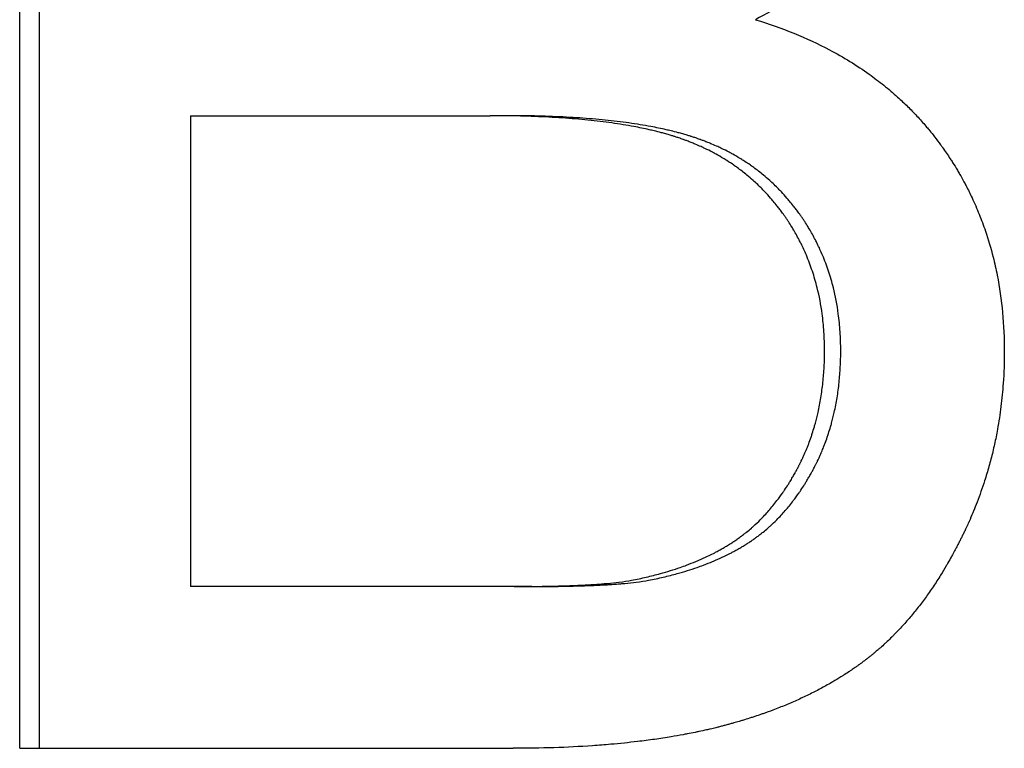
# Model space of a CAD drawing. Extents: x -2.42 to 2.42, y -0.04 to 9.86.
# Tile 4 of 13: x -0.76 to -0.59, y 7.5 to 7.63. Entities that reach past the tile are written whole.
import ezdxf

# ---------------------------------------------------------------- set-up
doc = ezdxf.new("R2010")
doc.units = 0
doc.header["$MEASUREMENT"] = 0
doc.layers.get('0').update_dxf_attribs({"linetype": 'CONTINUOUS'})

msp = doc.modelspace()

# ---------------------------------------------------------------- linework, layer by layer
for p, q in [((-0.76061, 7.50491), (-0.76061, 7.74491)), ((-0.73069, 7.61576), (-0.73069, 7.53326)), ((-0.73069, 7.61576), (-0.67821, 7.61576)), ((-0.67511, 7.61576), (-0.67821, 7.61576)), ((-0.67403, 7.53326), (-0.73069, 7.53326)), ((-0.67095, 7.53326), (-0.67403, 7.53326)), ((-0.76061, 7.50491), (-0.6742, 7.50491))]:
    msp.add_line(p, q)
msp.add_open_spline([(-0.75714, 7.50491), (-0.75714, 7.58491), (-0.75714, 7.66491), (-0.75714, 7.74491)], degree=3)
for points, knots in [([(-0.59947, 7.68345), (-0.59947, 7.68174), (-0.59955, 7.68005), (-0.5997, 7.67837), (-0.59985, 7.6767), (-0.60007, 7.67504), (-0.60036, 7.6734), (-0.60073, 7.67136), (-0.60122, 7.66933), (-0.60182, 7.66734), (-0.60194, 7.66694), (-0.60207, 7.66654), (-0.6022, 7.66614), (-0.60246, 7.66535), (-0.60274, 7.66456), (-0.60303, 7.66377), (-0.60318, 7.66338), (-0.60333, 7.66299), (-0.60349, 7.66259), (-0.60373, 7.66201), (-0.60397, 7.66142), (-0.60423, 7.66084), (-0.60449, 7.66026), (-0.60475, 7.65968), (-0.60503, 7.65911), (-0.60526, 7.65863), (-0.6055, 7.65815), (-0.60575, 7.65767), (-0.6058, 7.65757), (-0.60585, 7.65748), (-0.6059, 7.65738), (-0.60612, 7.65695), (-0.60635, 7.65653), (-0.60659, 7.6561), (-0.60666, 7.65596), (-0.60674, 7.65582), (-0.60682, 7.65567), (-0.60698, 7.65539), (-0.60715, 7.65511), (-0.60731, 7.65482), (-0.60739, 7.65468), (-0.60748, 7.65454), (-0.60756, 7.6544), (-0.60764, 7.65426), (-0.60773, 7.65412), (-0.60781, 7.65398), (-0.6079, 7.65384), (-0.60798, 7.6537), (-0.60807, 7.65356), (-0.60816, 7.65342), (-0.60824, 7.65328), (-0.60833, 7.65315), (-0.60836, 7.6531), (-0.60839, 7.65305), (-0.60842, 7.65301), (-0.60851, 7.65287), (-0.6086, 7.65273), (-0.60869, 7.6526), (-0.60875, 7.6525), (-0.60881, 7.65241), (-0.60887, 7.65232), (-0.60899, 7.65214), (-0.60911, 7.65196), (-0.60923, 7.65178), (-0.60929, 7.65169), (-0.60936, 7.6516), (-0.60942, 7.65151), (-0.6096, 7.65124), (-0.60979, 7.65097), (-0.60999, 7.6507), (-0.61011, 7.65053), (-0.61024, 7.65035), (-0.61037, 7.65017), (-0.61063, 7.64982), (-0.6109, 7.64947), (-0.61117, 7.64912), (-0.6113, 7.64895), (-0.61144, 7.64878), (-0.61158, 7.64861), (-0.61199, 7.64809), (-0.61241, 7.64758), (-0.61285, 7.64708), (-0.61314, 7.64675), (-0.61343, 7.64642), (-0.61373, 7.64609), (-0.61433, 7.64543), (-0.61495, 7.64478), (-0.61558, 7.64415), (-0.6159, 7.64383), (-0.61623, 7.64352), (-0.61655, 7.64321), (-0.61754, 7.64228), (-0.61857, 7.64137), (-0.61964, 7.64049), (-0.62035, 7.63991), (-0.62108, 7.63933), (-0.62183, 7.63877), (-0.62334, 7.63765), (-0.62492, 7.63657), (-0.62658, 7.63554), (-0.62823, 7.63451), (-0.62997, 7.63353), (-0.63178, 7.63259)], [0, 0, 0, 0, 0.166667, 0.166667, 0.166667, 0.333333, 0.333333, 0.333333, 0.541667, 0.541667, 0.541667, 0.583333, 0.583333, 0.583333, 0.666667, 0.666667, 0.666667, 0.708333, 0.708333, 0.708333, 0.770833, 0.770833, 0.770833, 0.833333, 0.833333, 0.833333, 0.885417, 0.885417, 0.885417, 0.895833, 0.895833, 0.895833, 0.942708, 0.942708, 0.942708, 0.958333, 0.958333, 0.958333, 0.989583, 0.989583, 0.989583, 1.005208, 1.005208, 1.005208, 1.020833, 1.020833, 1.020833, 1.036458, 1.036458, 1.036458, 1.052083, 1.052083, 1.052083, 1.057292, 1.057292, 1.057292, 1.072917, 1.072917, 1.072917, 1.083333, 1.083333, 1.083333, 1.104167, 1.104167, 1.104167, 1.114583, 1.114583, 1.114583, 1.145833, 1.145833, 1.145833, 1.166667, 1.166667, 1.166667, 1.208333, 1.208333, 1.208333, 1.229167, 1.229167, 1.229167, 1.291667, 1.291667, 1.291667, 1.333333, 1.333333, 1.333333, 1.416667, 1.416667, 1.416667, 1.458333, 1.458333, 1.458333, 1.583333, 1.583333, 1.583333, 1.666667, 1.666667, 1.666667, 1.833333, 1.833333, 1.833333, 2, 2, 2, 2]), ([(-0.63178, 7.63259), (-0.62944, 7.63188), (-0.62719, 7.63109), (-0.62504, 7.63021), (-0.62288, 7.62933), (-0.62082, 7.62837), (-0.61884, 7.62733), (-0.61637, 7.62602), (-0.61404, 7.62459), (-0.61186, 7.62303), (-0.61142, 7.62271), (-0.61099, 7.62239), (-0.61056, 7.62207), (-0.60971, 7.62143), (-0.60888, 7.62076), (-0.60807, 7.62007), (-0.60767, 7.61973), (-0.60727, 7.61938), (-0.60688, 7.61902), (-0.60629, 7.61849), (-0.60571, 7.61795), (-0.60515, 7.6174), (-0.60459, 7.61684), (-0.60404, 7.61627), (-0.6035, 7.6157), (-0.60296, 7.61512), (-0.60244, 7.61453), (-0.60193, 7.61393), (-0.60176, 7.61373), (-0.60159, 7.61352), (-0.60142, 7.61332), (-0.60117, 7.61302), (-0.60092, 7.61271), (-0.60067, 7.6124), (-0.60059, 7.6123), (-0.60051, 7.61219), (-0.60043, 7.61209), (-0.60007, 7.61162), (-0.59971, 7.61114), (-0.59936, 7.61066), (-0.59924, 7.6105), (-0.59913, 7.61034), (-0.59901, 7.61018), (-0.59878, 7.60986), (-0.59855, 7.60953), (-0.59833, 7.60921), (-0.59811, 7.60888), (-0.59789, 7.60855), (-0.59768, 7.60822), (-0.59753, 7.608), (-0.59739, 7.60778), (-0.59725, 7.60756), (-0.59697, 7.60712), (-0.5967, 7.60667), (-0.59643, 7.60622), (-0.5963, 7.606), (-0.59616, 7.60577), (-0.59603, 7.60554), (-0.59577, 7.60509), (-0.59552, 7.60463), (-0.59527, 7.60417), (-0.59515, 7.60394), (-0.59502, 7.60371), (-0.5949, 7.60348), (-0.59454, 7.60279), (-0.59419, 7.60209), (-0.59386, 7.60138), (-0.59364, 7.6009), (-0.59343, 7.60043), (-0.59322, 7.59995), (-0.5928, 7.59899), (-0.59241, 7.59802), (-0.59204, 7.59703), (-0.59186, 7.59654), (-0.59168, 7.59605), (-0.59151, 7.59555), (-0.59101, 7.59405), (-0.59056, 7.59252), (-0.59016, 7.59097), (-0.5899, 7.58993), (-0.58967, 7.58888), (-0.58946, 7.58782), (-0.58904, 7.58569), (-0.58873, 7.58351), (-0.58852, 7.58128), (-0.58831, 7.57904), (-0.58821, 7.57676), (-0.58821, 7.57442)], [0, 0, 0, 0, 0.166667, 0.166667, 0.166667, 0.333333, 0.333333, 0.333333, 0.541667, 0.541667, 0.541667, 0.583333, 0.583333, 0.583333, 0.666667, 0.666667, 0.666667, 0.708333, 0.708333, 0.708333, 0.770833, 0.770833, 0.770833, 0.833333, 0.833333, 0.833333, 0.895833, 0.895833, 0.895833, 0.916667, 0.916667, 0.916667, 0.947917, 0.947917, 0.947917, 0.958333, 0.958333, 0.958333, 1.005208, 1.005208, 1.005208, 1.020833, 1.020833, 1.020833, 1.052083, 1.052083, 1.052083, 1.083333, 1.083333, 1.083333, 1.104167, 1.104167, 1.104167, 1.145833, 1.145833, 1.145833, 1.166667, 1.166667, 1.166667, 1.208333, 1.208333, 1.208333, 1.229167, 1.229167, 1.229167, 1.291667, 1.291667, 1.291667, 1.333333, 1.333333, 1.333333, 1.416667, 1.416667, 1.416667, 1.458333, 1.458333, 1.458333, 1.583333, 1.583333, 1.583333, 1.666667, 1.666667, 1.666667, 1.833333, 1.833333, 1.833333, 2, 2, 2, 2]), ([(-0.61968, 7.5746), (-0.61968, 7.57572), (-0.61972, 7.57681), (-0.61979, 7.57789), (-0.61986, 7.57896), (-0.61996, 7.58002), (-0.6201, 7.58106), (-0.62031, 7.58262), (-0.6206, 7.58414), (-0.62097, 7.58562), (-0.6211, 7.58612), (-0.62123, 7.5866), (-0.62137, 7.58709), (-0.62165, 7.58806), (-0.62197, 7.58901), (-0.62232, 7.58994), (-0.62249, 7.5904), (-0.62268, 7.59087), (-0.62287, 7.59132), (-0.62316, 7.59201), (-0.62347, 7.59268), (-0.6238, 7.59335), (-0.62391, 7.59357), (-0.62402, 7.59379), (-0.62414, 7.59401), (-0.62448, 7.59467), (-0.62484, 7.59531), (-0.62523, 7.59595), (-0.62529, 7.59606), (-0.62535, 7.59616), (-0.62542, 7.59627), (-0.62561, 7.59659), (-0.62581, 7.5969), (-0.62602, 7.59721), (-0.62612, 7.59737), (-0.62622, 7.59753), (-0.62633, 7.59768), (-0.62643, 7.59784), (-0.62654, 7.59799), (-0.62664, 7.59814), (-0.62668, 7.59819), (-0.62671, 7.59824), (-0.62675, 7.5983), (-0.62693, 7.59855), (-0.62711, 7.5988), (-0.62729, 7.59905), (-0.62744, 7.59925), (-0.62759, 7.59944), (-0.62774, 7.59964), (-0.62782, 7.59973), (-0.62789, 7.59983), (-0.62797, 7.59993), (-0.62819, 7.60021), (-0.62843, 7.6005), (-0.62866, 7.60078), (-0.62882, 7.60097), (-0.62897, 7.60115), (-0.62913, 7.60133), (-0.62945, 7.6017), (-0.62978, 7.60206), (-0.63011, 7.60241), (-0.63028, 7.60258), (-0.63045, 7.60276), (-0.63061, 7.60293), (-0.63112, 7.60344), (-0.63164, 7.60394), (-0.63218, 7.60442), (-0.63254, 7.60474), (-0.6329, 7.60505), (-0.63327, 7.60536), (-0.63383, 7.60582), (-0.6344, 7.60626), (-0.63498, 7.60668), (-0.63518, 7.60682), (-0.63537, 7.60696), (-0.63557, 7.6071), (-0.63597, 7.60737), (-0.63637, 7.60764), (-0.63678, 7.6079), (-0.63698, 7.60803), (-0.63719, 7.60815), (-0.63739, 7.60828), (-0.63781, 7.60853), (-0.63823, 7.60877), (-0.63866, 7.60901), (-0.63887, 7.60913), (-0.63909, 7.60925), (-0.6393, 7.60936), (-0.63974, 7.60959), (-0.64018, 7.60981), (-0.64062, 7.61002), (-0.64085, 7.61013), (-0.64107, 7.61023), (-0.6413, 7.61034), (-0.64164, 7.61049), (-0.64198, 7.61064), (-0.64233, 7.61079), (-0.64244, 7.61084), (-0.64256, 7.61088), (-0.64268, 7.61093), (-0.64291, 7.61103), (-0.64314, 7.61112), (-0.64338, 7.61121), (-0.6435, 7.61126), (-0.64361, 7.6113), (-0.64373, 7.61135), (-0.64391, 7.61141), (-0.64409, 7.61148), (-0.64427, 7.61155), (-0.64433, 7.61157), (-0.64439, 7.61159), (-0.64445, 7.61161), (-0.64457, 7.61165), (-0.64469, 7.6117), (-0.64481, 7.61174), (-0.64487, 7.61176), (-0.64493, 7.61178), (-0.64499, 7.6118), (-0.64512, 7.61184), (-0.64524, 7.61188), (-0.64536, 7.61192), (-0.64555, 7.61199), (-0.64574, 7.61205), (-0.64592, 7.61211), (-0.64599, 7.61213), (-0.64605, 7.61215), (-0.64611, 7.61217), (-0.6463, 7.61223), (-0.6465, 7.61228), (-0.64669, 7.61234), (-0.64682, 7.61238), (-0.64695, 7.61242), (-0.64708, 7.61246), (-0.64734, 7.61253), (-0.64761, 7.61261), (-0.64788, 7.61268), (-0.64801, 7.61272), (-0.64815, 7.61275), (-0.64828, 7.61279), (-0.64869, 7.6129), (-0.64911, 7.613), (-0.64953, 7.61311), (-0.64981, 7.61317), (-0.6501, 7.61324), (-0.65039, 7.61331), (-0.65125, 7.6135), (-0.65215, 7.61369), (-0.65307, 7.61386), (-0.65369, 7.61398), (-0.65432, 7.61409), (-0.65496, 7.61419), (-0.65625, 7.6144), (-0.65759, 7.61459), (-0.65898, 7.61476), (-0.65968, 7.61484), (-0.66038, 7.61492), (-0.66111, 7.61499), (-0.66255, 7.61514), (-0.66405, 7.61526), (-0.6656, 7.61537), (-0.66637, 7.61542), (-0.66716, 7.61547), (-0.66796, 7.61551), (-0.66957, 7.61559), (-0.67122, 7.61566), (-0.67293, 7.6157), (-0.67463, 7.61574), (-0.67639, 7.61576), (-0.67821, 7.61576)], [0, 0, 0, 0, 0.125, 0.125, 0.125, 0.25, 0.25, 0.25, 0.4375, 0.4375, 0.4375, 0.5, 0.5, 0.5, 0.625, 0.625, 0.625, 0.6875, 0.6875, 0.6875, 0.78125, 0.78125, 0.78125, 0.8125, 0.8125, 0.8125, 0.90625, 0.90625, 0.90625, 0.921875, 0.921875, 0.921875, 0.96875, 0.96875, 0.96875, 0.992188, 0.992188, 0.992188, 1.015625, 1.015625, 1.015625, 1.023438, 1.023438, 1.023438, 1.0625, 1.0625, 1.0625, 1.09375, 1.09375, 1.09375, 1.109375, 1.109375, 1.109375, 1.15625, 1.15625, 1.15625, 1.1875, 1.1875, 1.1875, 1.25, 1.25, 1.25, 1.28125, 1.28125, 1.28125, 1.375, 1.375, 1.375, 1.4375, 1.4375, 1.4375, 1.53125, 1.53125, 1.53125, 1.5625, 1.5625, 1.5625, 1.625, 1.625, 1.625, 1.65625, 1.65625, 1.65625, 1.71875, 1.71875, 1.71875, 1.75, 1.75, 1.75, 1.8125, 1.8125, 1.8125, 1.84375, 1.84375, 1.84375, 1.890625, 1.890625, 1.890625, 1.90625, 1.90625, 1.90625, 1.9375, 1.9375, 1.9375, 1.953125, 1.953125, 1.953125, 1.976562, 1.976562, 1.976562, 1.984375, 1.984375, 1.984375, 2, 2, 2, 2.007812, 2.007812, 2.007812, 2.023438, 2.023438, 2.023438, 2.046875, 2.046875, 2.046875, 2.054688, 2.054688, 2.054688, 2.078125, 2.078125, 2.078125, 2.09375, 2.09375, 2.09375, 2.125, 2.125, 2.125, 2.140625, 2.140625, 2.140625, 2.1875, 2.1875, 2.1875, 2.21875, 2.21875, 2.21875, 2.3125, 2.3125, 2.3125, 2.375, 2.375, 2.375, 2.5, 2.5, 2.5, 2.5625, 2.5625, 2.5625, 2.6875, 2.6875, 2.6875, 2.75, 2.75, 2.75, 2.875, 2.875, 2.875, 3, 3, 3, 3]), ([(-0.61685, 7.5746), (-0.61685, 7.57572), (-0.61689, 7.57681), (-0.61696, 7.57789), (-0.61703, 7.57896), (-0.61713, 7.58002), (-0.61727, 7.58106), (-0.61748, 7.58262), (-0.61777, 7.58414), (-0.61814, 7.58562), (-0.61826, 7.58612), (-0.61839, 7.5866), (-0.61853, 7.58709), (-0.61881, 7.58806), (-0.61913, 7.58901), (-0.61948, 7.58994), (-0.61965, 7.5904), (-0.61984, 7.59087), (-0.62003, 7.59132), (-0.62032, 7.59201), (-0.62063, 7.59268), (-0.62095, 7.59335), (-0.62106, 7.59357), (-0.62117, 7.59379), (-0.62129, 7.59401), (-0.62163, 7.59467), (-0.62199, 7.59531), (-0.62237, 7.59595), (-0.62243, 7.59606), (-0.6225, 7.59616), (-0.62256, 7.59627), (-0.62276, 7.59659), (-0.62295, 7.5969), (-0.62316, 7.59721), (-0.62326, 7.59737), (-0.62336, 7.59753), (-0.62347, 7.59768), (-0.62357, 7.59784), (-0.62368, 7.59799), (-0.62378, 7.59814), (-0.62382, 7.59819), (-0.62385, 7.59824), (-0.62389, 7.5983), (-0.62407, 7.59855), (-0.62425, 7.5988), (-0.62443, 7.59905), (-0.62458, 7.59925), (-0.62472, 7.59944), (-0.62487, 7.59964), (-0.62495, 7.59973), (-0.62502, 7.59983), (-0.6251, 7.59993), (-0.62533, 7.60021), (-0.62556, 7.6005), (-0.62579, 7.60078), (-0.62595, 7.60097), (-0.6261, 7.60115), (-0.62626, 7.60133), (-0.62658, 7.6017), (-0.6269, 7.60206), (-0.62723, 7.60241), (-0.6274, 7.60258), (-0.62757, 7.60276), (-0.62774, 7.60293), (-0.62824, 7.60344), (-0.62876, 7.60394), (-0.62929, 7.60442), (-0.62965, 7.60474), (-0.63001, 7.60505), (-0.63038, 7.60536), (-0.63093, 7.60582), (-0.6315, 7.60626), (-0.63208, 7.60668), (-0.63228, 7.60682), (-0.63247, 7.60696), (-0.63267, 7.6071), (-0.63306, 7.60737), (-0.63346, 7.60764), (-0.63387, 7.6079), (-0.63407, 7.60803), (-0.63428, 7.60815), (-0.63448, 7.60828), (-0.6349, 7.60853), (-0.63532, 7.60877), (-0.63574, 7.60901), (-0.63595, 7.60913), (-0.63617, 7.60925), (-0.63638, 7.60936), (-0.63682, 7.60959), (-0.63725, 7.60981), (-0.6377, 7.61002), (-0.63792, 7.61013), (-0.63814, 7.61023), (-0.63837, 7.61034), (-0.63871, 7.61049), (-0.63905, 7.61064), (-0.63939, 7.61079), (-0.63951, 7.61084), (-0.63962, 7.61088), (-0.63974, 7.61093), (-0.63997, 7.61103), (-0.64021, 7.61112), (-0.64044, 7.61121), (-0.64056, 7.61126), (-0.64068, 7.6113), (-0.64079, 7.61135), (-0.64097, 7.61141), (-0.64115, 7.61148), (-0.64133, 7.61155), (-0.64139, 7.61157), (-0.64145, 7.61159), (-0.64151, 7.61161), (-0.64163, 7.61165), (-0.64175, 7.6117), (-0.64187, 7.61174), (-0.64193, 7.61176), (-0.64199, 7.61178), (-0.64205, 7.6118), (-0.64217, 7.61184), (-0.64229, 7.61188), (-0.64242, 7.61192), (-0.6426, 7.61199), (-0.64279, 7.61205), (-0.64297, 7.61211), (-0.64304, 7.61213), (-0.6431, 7.61215), (-0.64316, 7.61217), (-0.64335, 7.61223), (-0.64354, 7.61228), (-0.64374, 7.61234), (-0.64387, 7.61238), (-0.644, 7.61242), (-0.64413, 7.61246), (-0.64439, 7.61253), (-0.64465, 7.61261), (-0.64492, 7.61268), (-0.64505, 7.61272), (-0.64519, 7.61275), (-0.64532, 7.61279), (-0.64573, 7.6129), (-0.64614, 7.613), (-0.64656, 7.61311), (-0.64684, 7.61317), (-0.64713, 7.61324), (-0.64742, 7.61331), (-0.64828, 7.6135), (-0.64917, 7.61369), (-0.65009, 7.61386), (-0.6507, 7.61398), (-0.65133, 7.61409), (-0.65197, 7.61419), (-0.65325, 7.6144), (-0.65458, 7.61459), (-0.65597, 7.61476), (-0.65666, 7.61484), (-0.65737, 7.61492), (-0.65809, 7.61499), (-0.65953, 7.61514), (-0.66102, 7.61526), (-0.66256, 7.61537), (-0.66333, 7.61542), (-0.66412, 7.61547), (-0.66491, 7.61551), (-0.66651, 7.61559), (-0.66816, 7.61566), (-0.66985, 7.6157), (-0.67155, 7.61574), (-0.67331, 7.61576), (-0.67511, 7.61576)], [0, 0, 0, 0, 0.125, 0.125, 0.125, 0.25, 0.25, 0.25, 0.4375, 0.4375, 0.4375, 0.5, 0.5, 0.5, 0.625, 0.625, 0.625, 0.6875, 0.6875, 0.6875, 0.78125, 0.78125, 0.78125, 0.8125, 0.8125, 0.8125, 0.90625, 0.90625, 0.90625, 0.921875, 0.921875, 0.921875, 0.96875, 0.96875, 0.96875, 0.992188, 0.992188, 0.992188, 1.015625, 1.015625, 1.015625, 1.023438, 1.023438, 1.023438, 1.0625, 1.0625, 1.0625, 1.09375, 1.09375, 1.09375, 1.109375, 1.109375, 1.109375, 1.15625, 1.15625, 1.15625, 1.1875, 1.1875, 1.1875, 1.25, 1.25, 1.25, 1.28125, 1.28125, 1.28125, 1.375, 1.375, 1.375, 1.4375, 1.4375, 1.4375, 1.53125, 1.53125, 1.53125, 1.5625, 1.5625, 1.5625, 1.625, 1.625, 1.625, 1.65625, 1.65625, 1.65625, 1.71875, 1.71875, 1.71875, 1.75, 1.75, 1.75, 1.8125, 1.8125, 1.8125, 1.84375, 1.84375, 1.84375, 1.890625, 1.890625, 1.890625, 1.90625, 1.90625, 1.90625, 1.9375, 1.9375, 1.9375, 1.953125, 1.953125, 1.953125, 1.976562, 1.976562, 1.976562, 1.984375, 1.984375, 1.984375, 2, 2, 2, 2.007812, 2.007812, 2.007812, 2.023438, 2.023438, 2.023438, 2.046875, 2.046875, 2.046875, 2.054688, 2.054688, 2.054688, 2.078125, 2.078125, 2.078125, 2.09375, 2.09375, 2.09375, 2.125, 2.125, 2.125, 2.140625, 2.140625, 2.140625, 2.1875, 2.1875, 2.1875, 2.21875, 2.21875, 2.21875, 2.3125, 2.3125, 2.3125, 2.375, 2.375, 2.375, 2.5, 2.5, 2.5, 2.5625, 2.5625, 2.5625, 2.6875, 2.6875, 2.6875, 2.75, 2.75, 2.75, 2.875, 2.875, 2.875, 3, 3, 3, 3]), ([(-0.58821, 7.57442), (-0.58821, 7.57255), (-0.58827, 7.5707), (-0.5884, 7.56888), (-0.58849, 7.56751), (-0.58862, 7.56615), (-0.58879, 7.56481), (-0.58896, 7.56346), (-0.58916, 7.56213), (-0.5894, 7.56081), (-0.58948, 7.56037), (-0.58956, 7.55993), (-0.58965, 7.55949), (-0.58982, 7.55862), (-0.59002, 7.55775), (-0.59022, 7.55689), (-0.59033, 7.55646), (-0.59043, 7.55602), (-0.59054, 7.5556), (-0.59077, 7.55474), (-0.59101, 7.55389), (-0.59126, 7.55304), (-0.59139, 7.55262), (-0.59152, 7.55219), (-0.59165, 7.55177), (-0.59186, 7.55114), (-0.59207, 7.55051), (-0.59229, 7.54989), (-0.59251, 7.54926), (-0.59274, 7.54864), (-0.59298, 7.54802), (-0.59318, 7.54751), (-0.59338, 7.54699), (-0.59359, 7.54648), (-0.59363, 7.54638), (-0.59368, 7.54628), (-0.59372, 7.54618), (-0.59393, 7.54567), (-0.59415, 7.54516), (-0.59438, 7.54465), (-0.59442, 7.54455), (-0.59447, 7.54445), (-0.59451, 7.54435), (-0.59465, 7.54405), (-0.59479, 7.54374), (-0.59493, 7.54344), (-0.59503, 7.54324), (-0.59512, 7.54304), (-0.59522, 7.54284), (-0.59527, 7.54274), (-0.59531, 7.54264), (-0.59536, 7.54254), (-0.59546, 7.54234), (-0.59556, 7.54214), (-0.59565, 7.54195), (-0.5957, 7.54185), (-0.59575, 7.54175), (-0.5958, 7.54165), (-0.5959, 7.54146), (-0.59599, 7.54126), (-0.59609, 7.54107), (-0.59614, 7.54097), (-0.59619, 7.54087), (-0.59624, 7.54078), (-0.59634, 7.54058), (-0.59644, 7.54039), (-0.59654, 7.5402), (-0.59659, 7.54011), (-0.59664, 7.54001), (-0.59669, 7.53991), (-0.59684, 7.53963), (-0.59699, 7.53935), (-0.59714, 7.53907), (-0.59725, 7.53888), (-0.59735, 7.53869), (-0.59745, 7.53851), (-0.59766, 7.53814), (-0.59786, 7.53777), (-0.59807, 7.5374), (-0.59818, 7.53722), (-0.59828, 7.53704), (-0.59839, 7.53686), (-0.5987, 7.53632), (-0.59902, 7.53579), (-0.59935, 7.53527), (-0.59956, 7.53492), (-0.59978, 7.53458), (-0.6, 7.53424), (-0.60044, 7.53356), (-0.60089, 7.53289), (-0.60134, 7.53224), (-0.60157, 7.53192), (-0.6018, 7.53159), (-0.60203, 7.53128), (-0.60249, 7.53064), (-0.60296, 7.53002), (-0.60344, 7.52942), (-0.60368, 7.52911), (-0.60392, 7.52882), (-0.60416, 7.52852), (-0.60464, 7.52793), (-0.60513, 7.52736), (-0.60563, 7.5268), (-0.60588, 7.52652), (-0.60613, 7.52624), (-0.60638, 7.52597), (-0.60676, 7.52556), (-0.60714, 7.52516), (-0.60753, 7.52477), (-0.60766, 7.52464), (-0.60779, 7.52451), (-0.60792, 7.52439), (-0.60818, 7.52413), (-0.60844, 7.52388), (-0.60871, 7.52363), (-0.60884, 7.5235), (-0.60897, 7.52338), (-0.6091, 7.52326), (-0.60937, 7.52301), (-0.60964, 7.52277), (-0.6099, 7.52253), (-0.61004, 7.52241), (-0.61017, 7.5223), (-0.61031, 7.52218), (-0.61051, 7.522), (-0.61072, 7.52183), (-0.61092, 7.52166), (-0.61099, 7.5216), (-0.61106, 7.52155), (-0.61113, 7.52149), (-0.61126, 7.52138), (-0.6114, 7.52126), (-0.61154, 7.52115), (-0.61161, 7.5211), (-0.61168, 7.52104), (-0.61175, 7.52099), (-0.61189, 7.52088), (-0.61203, 7.52077), (-0.61217, 7.52066), (-0.61223, 7.52061), (-0.61231, 7.52055), (-0.61238, 7.5205), (-0.61252, 7.52039), (-0.61266, 7.52028), (-0.6128, 7.52017), (-0.61287, 7.52012), (-0.61294, 7.52007), (-0.61301, 7.52001), (-0.61316, 7.51991), (-0.6133, 7.5198), (-0.61344, 7.5197), (-0.61352, 7.51964), (-0.61359, 7.51959), (-0.61366, 7.51954), (-0.61381, 7.51943), (-0.61395, 7.51933), (-0.6141, 7.51923), (-0.61417, 7.51917), (-0.61424, 7.51912), (-0.61432, 7.51907), (-0.61454, 7.51892), (-0.61476, 7.51876), (-0.61499, 7.51861), (-0.61514, 7.51851), (-0.61529, 7.51841), (-0.61544, 7.51831), (-0.61574, 7.51811), (-0.61604, 7.51791), (-0.61635, 7.51771), (-0.6165, 7.51761), (-0.61666, 7.51752), (-0.61682, 7.51742), (-0.61728, 7.51713), (-0.61775, 7.51684), (-0.61823, 7.51656), (-0.61855, 7.51637), (-0.61888, 7.51619), (-0.6192, 7.51601), (-0.61985, 7.51564), (-0.62052, 7.51528), (-0.62119, 7.51494), (-0.62153, 7.51476), (-0.62187, 7.51459), (-0.62221, 7.51442), (-0.6229, 7.51408), (-0.6236, 7.51375), (-0.62431, 7.51343), (-0.62467, 7.51327), (-0.62503, 7.51311), (-0.62539, 7.51295), (-0.62611, 7.51264), (-0.62684, 7.51234), (-0.62759, 7.51204), (-0.62796, 7.5119), (-0.62834, 7.51175), (-0.62872, 7.51161), (-0.62929, 7.51139), (-0.62986, 7.51118), (-0.63045, 7.51098), (-0.63064, 7.51091), (-0.63083, 7.51084), (-0.63103, 7.51078), (-0.63142, 7.51064), (-0.63181, 7.51051), (-0.63221, 7.51038), (-0.63241, 7.51032), (-0.63261, 7.51025), (-0.63281, 7.51019), (-0.63321, 7.51006), (-0.63361, 7.50994), (-0.63402, 7.50981), (-0.63422, 7.50975), (-0.63442, 7.50969), (-0.63463, 7.50963), (-0.63493, 7.50954), (-0.63524, 7.50945), (-0.63555, 7.50936), (-0.63566, 7.50933), (-0.63576, 7.5093), (-0.63586, 7.50927), (-0.63607, 7.50922), (-0.63628, 7.50916), (-0.63649, 7.5091), (-0.63659, 7.50907), (-0.6367, 7.50905), (-0.6368, 7.50902), (-0.63701, 7.50896), (-0.63722, 7.5089), (-0.63743, 7.50885), (-0.63754, 7.50882), (-0.63764, 7.50879), (-0.63775, 7.50877), (-0.63796, 7.50871), (-0.63818, 7.50866), (-0.63839, 7.5086), (-0.6385, 7.50858), (-0.6386, 7.50855), (-0.63871, 7.50852), (-0.63903, 7.50845), (-0.63936, 7.50837), (-0.63969, 7.50829), (-0.6399, 7.50824), (-0.64012, 7.50819), (-0.64034, 7.50814), (-0.64078, 7.50804), (-0.64123, 7.50794), (-0.64168, 7.50784), (-0.6419, 7.5078), (-0.64213, 7.50775), (-0.64235, 7.5077), (-0.6428, 7.50761), (-0.64326, 7.50752), (-0.64372, 7.50743), (-0.64395, 7.50739), (-0.64418, 7.50734), (-0.64441, 7.5073), (-0.64511, 7.50717), (-0.64581, 7.50705), (-0.64653, 7.50693), (-0.647, 7.50685), (-0.64748, 7.50677), (-0.64797, 7.5067), (-0.64894, 7.50655), (-0.64992, 7.50641), (-0.65092, 7.50628), (-0.65142, 7.50621), (-0.65192, 7.50615), (-0.65243, 7.50609), (-0.65395, 7.50591), (-0.65551, 7.50575), (-0.6571, 7.50561), (-0.65816, 7.50551), (-0.65924, 7.50543), (-0.66033, 7.50536), (-0.66252, 7.50521), (-0.66477, 7.50509), (-0.66708, 7.50502), (-0.66939, 7.50495), (-0.67177, 7.50491), (-0.6742, 7.50491)], [0, 0, 0, 0, 0.166667, 0.166667, 0.166667, 0.291667, 0.291667, 0.291667, 0.416667, 0.416667, 0.416667, 0.458333, 0.458333, 0.458333, 0.541667, 0.541667, 0.541667, 0.583333, 0.583333, 0.583333, 0.666667, 0.666667, 0.666667, 0.708333, 0.708333, 0.708333, 0.770833, 0.770833, 0.770833, 0.833333, 0.833333, 0.833333, 0.885417, 0.885417, 0.885417, 0.895833, 0.895833, 0.895833, 0.947917, 0.947917, 0.947917, 0.958333, 0.958333, 0.958333, 0.989583, 0.989583, 0.989583, 1.010417, 1.010417, 1.010417, 1.020833, 1.020833, 1.020833, 1.041667, 1.041667, 1.041667, 1.052083, 1.052083, 1.052083, 1.072917, 1.072917, 1.072917, 1.083333, 1.083333, 1.083333, 1.104167, 1.104167, 1.104167, 1.114583, 1.114583, 1.114583, 1.145833, 1.145833, 1.145833, 1.166667, 1.166667, 1.166667, 1.208333, 1.208333, 1.208333, 1.229167, 1.229167, 1.229167, 1.291667, 1.291667, 1.291667, 1.333333, 1.333333, 1.333333, 1.416667, 1.416667, 1.416667, 1.458333, 1.458333, 1.458333, 1.541667, 1.541667, 1.541667, 1.583333, 1.583333, 1.583333, 1.666667, 1.666667, 1.666667, 1.708333, 1.708333, 1.708333, 1.770833, 1.770833, 1.770833, 1.791667, 1.791667, 1.791667, 1.833333, 1.833333, 1.833333, 1.854167, 1.854167, 1.854167, 1.895833, 1.895833, 1.895833, 1.916667, 1.916667, 1.916667, 1.947917, 1.947917, 1.947917, 1.958333, 1.958333, 1.958333, 1.979167, 1.979167, 1.979167, 1.989583, 1.989583, 1.989583, 2.010417, 2.010417, 2.010417, 2.020833, 2.020833, 2.020833, 2.041667, 2.041667, 2.041667, 2.052083, 2.052083, 2.052083, 2.072917, 2.072917, 2.072917, 2.083333, 2.083333, 2.083333, 2.104167, 2.104167, 2.104167, 2.114583, 2.114583, 2.114583, 2.145833, 2.145833, 2.145833, 2.166667, 2.166667, 2.166667, 2.208333, 2.208333, 2.208333, 2.229167, 2.229167, 2.229167, 2.291667, 2.291667, 2.291667, 2.333333, 2.333333, 2.333333, 2.416667, 2.416667, 2.416667, 2.458333, 2.458333, 2.458333, 2.541667, 2.541667, 2.541667, 2.583333, 2.583333, 2.583333, 2.666667, 2.666667, 2.666667, 2.708333, 2.708333, 2.708333, 2.770833, 2.770833, 2.770833, 2.791667, 2.791667, 2.791667, 2.833333, 2.833333, 2.833333, 2.854167, 2.854167, 2.854167, 2.895833, 2.895833, 2.895833, 2.916667, 2.916667, 2.916667, 2.947917, 2.947917, 2.947917, 2.958333, 2.958333, 2.958333, 2.979167, 2.979167, 2.979167, 2.989583, 2.989583, 2.989583, 3.010417, 3.010417, 3.010417, 3.020833, 3.020833, 3.020833, 3.041667, 3.041667, 3.041667, 3.052083, 3.052083, 3.052083, 3.083333, 3.083333, 3.083333, 3.104167, 3.104167, 3.104167, 3.145833, 3.145833, 3.145833, 3.166667, 3.166667, 3.166667, 3.208333, 3.208333, 3.208333, 3.229167, 3.229167, 3.229167, 3.291667, 3.291667, 3.291667, 3.333333, 3.333333, 3.333333, 3.416667, 3.416667, 3.416667, 3.458333, 3.458333, 3.458333, 3.583333, 3.583333, 3.583333, 3.666667, 3.666667, 3.666667, 3.833333, 3.833333, 3.833333, 4, 4, 4, 4]), ([(-0.65346, 7.53436), (-0.65259, 7.53453), (-0.65173, 7.53471), (-0.65089, 7.5349), (-0.65006, 7.5351), (-0.64924, 7.5353), (-0.64843, 7.53553), (-0.64723, 7.53586), (-0.64606, 7.53622), (-0.64494, 7.53661), (-0.64457, 7.53674), (-0.64419, 7.53688), (-0.64383, 7.53701), (-0.64328, 7.53722), (-0.64274, 7.53743), (-0.64221, 7.53765), (-0.64203, 7.53773), (-0.64186, 7.5378), (-0.64169, 7.53788), (-0.64116, 7.5381), (-0.64065, 7.53833), (-0.64015, 7.53858), (-0.63981, 7.53874), (-0.63948, 7.5389), (-0.63915, 7.53907), (-0.63899, 7.53915), (-0.63883, 7.53923), (-0.63867, 7.53932), (-0.63843, 7.53945), (-0.63819, 7.53958), (-0.63795, 7.53971), (-0.63772, 7.53984), (-0.63748, 7.53997), (-0.63725, 7.54011), (-0.63717, 7.54016), (-0.6371, 7.5402), (-0.63702, 7.54025), (-0.63679, 7.54038), (-0.63656, 7.54052), (-0.63634, 7.54066), (-0.6363, 7.54069), (-0.63626, 7.54071), (-0.63622, 7.54073), (-0.63604, 7.54085), (-0.63585, 7.54097), (-0.63567, 7.54109), (-0.63563, 7.54111), (-0.6356, 7.54114), (-0.63556, 7.54116), (-0.63545, 7.54123), (-0.63534, 7.54131), (-0.63523, 7.54138), (-0.63516, 7.54143), (-0.63509, 7.54148), (-0.63501, 7.54153), (-0.63498, 7.54156), (-0.63494, 7.54158), (-0.63491, 7.54161), (-0.6348, 7.54169), (-0.63469, 7.54176), (-0.63458, 7.54184), (-0.63451, 7.54189), (-0.63444, 7.54194), (-0.63437, 7.542), (-0.63416, 7.54215), (-0.63395, 7.54231), (-0.63374, 7.54248), (-0.6336, 7.54259), (-0.63346, 7.5427), (-0.63332, 7.54281), (-0.63305, 7.54303), (-0.63277, 7.54326), (-0.6325, 7.54349), (-0.63237, 7.54361), (-0.63224, 7.54373), (-0.6321, 7.54385), (-0.6317, 7.54421), (-0.63131, 7.54458), (-0.63093, 7.54497), (-0.63067, 7.54522), (-0.63042, 7.54548), (-0.63017, 7.54575), (-0.62967, 7.54629), (-0.62919, 7.54684), (-0.62871, 7.54742), (-0.62848, 7.54771), (-0.62825, 7.548), (-0.62802, 7.54831), (-0.62767, 7.54876), (-0.62733, 7.54922), (-0.62701, 7.54969), (-0.6269, 7.54985), (-0.62679, 7.55001), (-0.62668, 7.55017), (-0.62646, 7.55049), (-0.62625, 7.55082), (-0.62604, 7.55115), (-0.62593, 7.55132), (-0.62583, 7.55149), (-0.62573, 7.55166), (-0.62557, 7.55191), (-0.62542, 7.55217), (-0.62527, 7.55243), (-0.62522, 7.55252), (-0.62517, 7.5526), (-0.62512, 7.55269), (-0.62504, 7.55282), (-0.62497, 7.55295), (-0.62489, 7.55308), (-0.62487, 7.55313), (-0.62484, 7.55317), (-0.62482, 7.55322), (-0.62477, 7.55331), (-0.62472, 7.5534), (-0.62467, 7.55348), (-0.62465, 7.55353), (-0.62462, 7.55357), (-0.6246, 7.55362), (-0.62455, 7.55371), (-0.6245, 7.5538), (-0.62446, 7.55389), (-0.62443, 7.55393), (-0.62441, 7.55398), (-0.62438, 7.55403), (-0.62434, 7.55412), (-0.62429, 7.55421), (-0.62424, 7.5543), (-0.62422, 7.55434), (-0.62419, 7.55439), (-0.62417, 7.55444), (-0.62412, 7.55453), (-0.62408, 7.55462), (-0.62403, 7.55471), (-0.62401, 7.55476), (-0.62398, 7.5548), (-0.62396, 7.55485), (-0.62391, 7.55494), (-0.62387, 7.55504), (-0.62382, 7.55513), (-0.6238, 7.55517), (-0.62378, 7.55522), (-0.62376, 7.55527), (-0.62369, 7.55541), (-0.62362, 7.55555), (-0.62356, 7.55569), (-0.62351, 7.55578), (-0.62347, 7.55588), (-0.62343, 7.55597), (-0.62334, 7.55616), (-0.62325, 7.55635), (-0.62317, 7.55654), (-0.62313, 7.55663), (-0.62309, 7.55673), (-0.62305, 7.55682), (-0.62293, 7.55711), (-0.62281, 7.5574), (-0.62269, 7.55769), (-0.62261, 7.55788), (-0.62254, 7.55808), (-0.62246, 7.55827), (-0.62232, 7.55866), (-0.62217, 7.55906), (-0.62204, 7.55945), (-0.62197, 7.55965), (-0.6219, 7.55985), (-0.62184, 7.56005), (-0.62171, 7.56046), (-0.62158, 7.56086), (-0.62146, 7.56127), (-0.6214, 7.56147), (-0.62134, 7.56168), (-0.62129, 7.56189), (-0.62112, 7.5625), (-0.62096, 7.56313), (-0.62082, 7.56377), (-0.62073, 7.56419), (-0.62064, 7.56461), (-0.62055, 7.56505), (-0.62039, 7.56591), (-0.62024, 7.56678), (-0.62013, 7.56767), (-0.62007, 7.56811), (-0.62001, 7.56856), (-0.61997, 7.56901), (-0.61987, 7.56992), (-0.6198, 7.57083), (-0.61975, 7.57177), (-0.6197, 7.5727), (-0.61968, 7.57364), (-0.61968, 7.5746)], [0, 0, 0, 0, 0.125, 0.125, 0.125, 0.25, 0.25, 0.25, 0.4375, 0.4375, 0.4375, 0.5, 0.5, 0.5, 0.59375, 0.59375, 0.59375, 0.625, 0.625, 0.625, 0.71875, 0.71875, 0.71875, 0.78125, 0.78125, 0.78125, 0.8125, 0.8125, 0.8125, 0.859375, 0.859375, 0.859375, 0.90625, 0.90625, 0.90625, 0.921875, 0.921875, 0.921875, 0.96875, 0.96875, 0.96875, 0.976562, 0.976562, 0.976562, 1.015625, 1.015625, 1.015625, 1.023438, 1.023438, 1.023438, 1.046875, 1.046875, 1.046875, 1.0625, 1.0625, 1.0625, 1.070312, 1.070312, 1.070312, 1.09375, 1.09375, 1.09375, 1.109375, 1.109375, 1.109375, 1.15625, 1.15625, 1.15625, 1.1875, 1.1875, 1.1875, 1.25, 1.25, 1.25, 1.28125, 1.28125, 1.28125, 1.375, 1.375, 1.375, 1.4375, 1.4375, 1.4375, 1.5625, 1.5625, 1.5625, 1.625, 1.625, 1.625, 1.71875, 1.71875, 1.71875, 1.75, 1.75, 1.75, 1.8125, 1.8125, 1.8125, 1.84375, 1.84375, 1.84375, 1.890625, 1.890625, 1.890625, 1.90625, 1.90625, 1.90625, 1.929688, 1.929688, 1.929688, 1.9375, 1.9375, 1.9375, 1.953125, 1.953125, 1.953125, 1.960938, 1.960938, 1.960938, 1.976562, 1.976562, 1.976562, 1.984375, 1.984375, 1.984375, 2, 2, 2, 2.007812, 2.007812, 2.007812, 2.023438, 2.023438, 2.023438, 2.03125, 2.03125, 2.03125, 2.046875, 2.046875, 2.046875, 2.054688, 2.054688, 2.054688, 2.078125, 2.078125, 2.078125, 2.09375, 2.09375, 2.09375, 2.125, 2.125, 2.125, 2.140625, 2.140625, 2.140625, 2.1875, 2.1875, 2.1875, 2.21875, 2.21875, 2.21875, 2.28125, 2.28125, 2.28125, 2.3125, 2.3125, 2.3125, 2.375, 2.375, 2.375, 2.40625, 2.40625, 2.40625, 2.5, 2.5, 2.5, 2.5625, 2.5625, 2.5625, 2.6875, 2.6875, 2.6875, 2.75, 2.75, 2.75, 2.875, 2.875, 2.875, 3, 3, 3, 3]), ([(-0.65048, 7.53436), (-0.64961, 7.53453), (-0.64876, 7.53471), (-0.64792, 7.5349), (-0.64709, 7.5351), (-0.64627, 7.5353), (-0.64547, 7.53553), (-0.64427, 7.53586), (-0.64311, 7.53622), (-0.642, 7.53661), (-0.64162, 7.53674), (-0.64125, 7.53688), (-0.64089, 7.53701), (-0.64034, 7.53722), (-0.63981, 7.53743), (-0.63928, 7.53765), (-0.6391, 7.53773), (-0.63893, 7.5378), (-0.63876, 7.53788), (-0.63823, 7.5381), (-0.63772, 7.53833), (-0.63722, 7.53858), (-0.63689, 7.53874), (-0.63656, 7.5389), (-0.63624, 7.53907), (-0.63607, 7.53915), (-0.63591, 7.53923), (-0.63575, 7.53932), (-0.63551, 7.53945), (-0.63527, 7.53958), (-0.63504, 7.53971), (-0.6348, 7.53984), (-0.63457, 7.53997), (-0.63434, 7.54011), (-0.63426, 7.54016), (-0.63419, 7.5402), (-0.63411, 7.54025), (-0.63388, 7.54038), (-0.63366, 7.54052), (-0.63343, 7.54066), (-0.63339, 7.54069), (-0.63336, 7.54071), (-0.63332, 7.54073), (-0.63313, 7.54085), (-0.63295, 7.54097), (-0.63277, 7.54109), (-0.63273, 7.54111), (-0.63269, 7.54114), (-0.63266, 7.54116), (-0.63255, 7.54123), (-0.63244, 7.54131), (-0.63233, 7.54138), (-0.63226, 7.54143), (-0.63219, 7.54148), (-0.63211, 7.54153), (-0.63208, 7.54156), (-0.63204, 7.54158), (-0.63201, 7.54161), (-0.6319, 7.54169), (-0.63179, 7.54176), (-0.63169, 7.54184), (-0.63161, 7.54189), (-0.63154, 7.54194), (-0.63147, 7.542), (-0.63126, 7.54215), (-0.63105, 7.54231), (-0.63084, 7.54248), (-0.6307, 7.54259), (-0.63057, 7.5427), (-0.63043, 7.54281), (-0.63015, 7.54303), (-0.62988, 7.54326), (-0.62962, 7.54349), (-0.62948, 7.54361), (-0.62935, 7.54373), (-0.62922, 7.54385), (-0.62882, 7.54421), (-0.62843, 7.54458), (-0.62805, 7.54497), (-0.62779, 7.54522), (-0.62754, 7.54548), (-0.62729, 7.54575), (-0.6268, 7.54629), (-0.62631, 7.54684), (-0.62584, 7.54742), (-0.62561, 7.54771), (-0.62538, 7.548), (-0.62515, 7.54831), (-0.62481, 7.54876), (-0.62447, 7.54922), (-0.62414, 7.54969), (-0.62403, 7.54985), (-0.62392, 7.55001), (-0.62382, 7.55017), (-0.6236, 7.55049), (-0.62339, 7.55082), (-0.62318, 7.55115), (-0.62308, 7.55132), (-0.62297, 7.55149), (-0.62287, 7.55166), (-0.62272, 7.55191), (-0.62256, 7.55217), (-0.62241, 7.55243), (-0.62236, 7.55252), (-0.62231, 7.5526), (-0.62226, 7.55269), (-0.62219, 7.55282), (-0.62211, 7.55295), (-0.62204, 7.55308), (-0.62202, 7.55313), (-0.62199, 7.55317), (-0.62197, 7.55322), (-0.62192, 7.55331), (-0.62187, 7.5534), (-0.62182, 7.55348), (-0.6218, 7.55353), (-0.62177, 7.55357), (-0.62175, 7.55362), (-0.6217, 7.55371), (-0.62165, 7.5538), (-0.6216, 7.55389), (-0.62158, 7.55393), (-0.62156, 7.55398), (-0.62153, 7.55403), (-0.62148, 7.55412), (-0.62144, 7.55421), (-0.62139, 7.5543), (-0.62137, 7.55434), (-0.62134, 7.55439), (-0.62132, 7.55444), (-0.62127, 7.55453), (-0.62123, 7.55462), (-0.62118, 7.55471), (-0.62116, 7.55476), (-0.62113, 7.5548), (-0.62111, 7.55485), (-0.62106, 7.55494), (-0.62102, 7.55504), (-0.62097, 7.55513), (-0.62095, 7.55517), (-0.62093, 7.55522), (-0.62091, 7.55527), (-0.62084, 7.55541), (-0.62077, 7.55555), (-0.62071, 7.55569), (-0.62066, 7.55578), (-0.62062, 7.55588), (-0.62058, 7.55597), (-0.62049, 7.55616), (-0.62041, 7.55635), (-0.62033, 7.55654), (-0.62028, 7.55663), (-0.62024, 7.55673), (-0.6202, 7.55682), (-0.62008, 7.55711), (-0.61996, 7.5574), (-0.61985, 7.55769), (-0.61977, 7.55788), (-0.6197, 7.55808), (-0.61962, 7.55827), (-0.61947, 7.55866), (-0.61933, 7.55906), (-0.6192, 7.55945), (-0.61913, 7.55965), (-0.61906, 7.55985), (-0.619, 7.56005), (-0.61887, 7.56046), (-0.61874, 7.56086), (-0.61862, 7.56127), (-0.61856, 7.56147), (-0.61851, 7.56168), (-0.61845, 7.56189), (-0.61828, 7.5625), (-0.61813, 7.56313), (-0.61799, 7.56377), (-0.61789, 7.56419), (-0.6178, 7.56461), (-0.61772, 7.56505), (-0.61755, 7.56591), (-0.61741, 7.56678), (-0.61729, 7.56767), (-0.61723, 7.56811), (-0.61718, 7.56856), (-0.61713, 7.56901), (-0.61704, 7.56992), (-0.61697, 7.57083), (-0.61692, 7.57177), (-0.61687, 7.5727), (-0.61685, 7.57364), (-0.61685, 7.5746)], [0, 0, 0, 0, 0.125, 0.125, 0.125, 0.25, 0.25, 0.25, 0.4375, 0.4375, 0.4375, 0.5, 0.5, 0.5, 0.59375, 0.59375, 0.59375, 0.625, 0.625, 0.625, 0.71875, 0.71875, 0.71875, 0.78125, 0.78125, 0.78125, 0.8125, 0.8125, 0.8125, 0.859375, 0.859375, 0.859375, 0.90625, 0.90625, 0.90625, 0.921875, 0.921875, 0.921875, 0.96875, 0.96875, 0.96875, 0.976562, 0.976562, 0.976562, 1.015625, 1.015625, 1.015625, 1.023438, 1.023438, 1.023438, 1.046875, 1.046875, 1.046875, 1.0625, 1.0625, 1.0625, 1.070312, 1.070312, 1.070312, 1.09375, 1.09375, 1.09375, 1.109375, 1.109375, 1.109375, 1.15625, 1.15625, 1.15625, 1.1875, 1.1875, 1.1875, 1.25, 1.25, 1.25, 1.28125, 1.28125, 1.28125, 1.375, 1.375, 1.375, 1.4375, 1.4375, 1.4375, 1.5625, 1.5625, 1.5625, 1.625, 1.625, 1.625, 1.71875, 1.71875, 1.71875, 1.75, 1.75, 1.75, 1.8125, 1.8125, 1.8125, 1.84375, 1.84375, 1.84375, 1.890625, 1.890625, 1.890625, 1.90625, 1.90625, 1.90625, 1.929688, 1.929688, 1.929688, 1.9375, 1.9375, 1.9375, 1.953125, 1.953125, 1.953125, 1.960938, 1.960938, 1.960938, 1.976562, 1.976562, 1.976562, 1.984375, 1.984375, 1.984375, 2, 2, 2, 2.007812, 2.007812, 2.007812, 2.023438, 2.023438, 2.023438, 2.03125, 2.03125, 2.03125, 2.046875, 2.046875, 2.046875, 2.054688, 2.054688, 2.054688, 2.078125, 2.078125, 2.078125, 2.09375, 2.09375, 2.09375, 2.125, 2.125, 2.125, 2.140625, 2.140625, 2.140625, 2.1875, 2.1875, 2.1875, 2.21875, 2.21875, 2.21875, 2.28125, 2.28125, 2.28125, 2.3125, 2.3125, 2.3125, 2.375, 2.375, 2.375, 2.40625, 2.40625, 2.40625, 2.5, 2.5, 2.5, 2.5625, 2.5625, 2.5625, 2.6875, 2.6875, 2.6875, 2.75, 2.75, 2.75, 2.875, 2.875, 2.875, 3, 3, 3, 3]), ([(-0.67403, 7.53326), (-0.67241, 7.53326), (-0.67086, 7.53327), (-0.6694, 7.53329), (-0.66903, 7.5333), (-0.66867, 7.5333), (-0.66831, 7.53331), (-0.6676, 7.53332), (-0.66691, 7.53334), (-0.66624, 7.53336), (-0.6659, 7.53336), (-0.66557, 7.53337), (-0.66524, 7.53338), (-0.66459, 7.5334), (-0.66396, 7.53343), (-0.66335, 7.53345), (-0.66304, 7.53347), (-0.66274, 7.53348), (-0.66245, 7.53349), (-0.66185, 7.53352), (-0.66128, 7.53355), (-0.66073, 7.53358), (-0.66046, 7.5336), (-0.66019, 7.53362), (-0.65992, 7.53364), (-0.65939, 7.53367), (-0.65888, 7.53371), (-0.65839, 7.53375), (-0.65814, 7.53377), (-0.6579, 7.53379), (-0.65766, 7.53381), (-0.65696, 7.53388), (-0.6563, 7.53395), (-0.65568, 7.53402), (-0.65486, 7.53413), (-0.65412, 7.53424), (-0.65346, 7.53436)], [0, 0, 0, 0, 0.166667, 0.166667, 0.166667, 0.208333, 0.208333, 0.208333, 0.291667, 0.291667, 0.291667, 0.333333, 0.333333, 0.333333, 0.416667, 0.416667, 0.416667, 0.458333, 0.458333, 0.458333, 0.541667, 0.541667, 0.541667, 0.583333, 0.583333, 0.583333, 0.666667, 0.666667, 0.666667, 0.708333, 0.708333, 0.708333, 0.833333, 0.833333, 0.833333, 1, 1, 1, 1]), ([(-0.67095, 7.53326), (-0.66934, 7.53326), (-0.6678, 7.53327), (-0.66634, 7.53329), (-0.66598, 7.5333), (-0.66562, 7.5333), (-0.66526, 7.53331), (-0.66455, 7.53332), (-0.66386, 7.53334), (-0.6632, 7.53336), (-0.66286, 7.53336), (-0.66253, 7.53337), (-0.66221, 7.53338), (-0.66156, 7.5334), (-0.66093, 7.53343), (-0.66032, 7.53345), (-0.66002, 7.53347), (-0.65972, 7.53348), (-0.65942, 7.53349), (-0.65883, 7.53352), (-0.65826, 7.53355), (-0.65771, 7.53358), (-0.65744, 7.5336), (-0.65717, 7.53362), (-0.65691, 7.53364), (-0.65638, 7.53367), (-0.65587, 7.53371), (-0.65538, 7.53375), (-0.65513, 7.53377), (-0.6549, 7.53379), (-0.65466, 7.53381), (-0.65396, 7.53388), (-0.6533, 7.53395), (-0.65269, 7.53402), (-0.65187, 7.53413), (-0.65113, 7.53424), (-0.65048, 7.53436)], [0, 0, 0, 0, 0.166667, 0.166667, 0.166667, 0.208333, 0.208333, 0.208333, 0.291667, 0.291667, 0.291667, 0.333333, 0.333333, 0.333333, 0.416667, 0.416667, 0.416667, 0.458333, 0.458333, 0.458333, 0.541667, 0.541667, 0.541667, 0.583333, 0.583333, 0.583333, 0.666667, 0.666667, 0.666667, 0.708333, 0.708333, 0.708333, 0.833333, 0.833333, 0.833333, 1, 1, 1, 1])]:
    msp.add_open_spline(points, degree=3, knots=knots)

doc.saveas('drawing.dxf')
